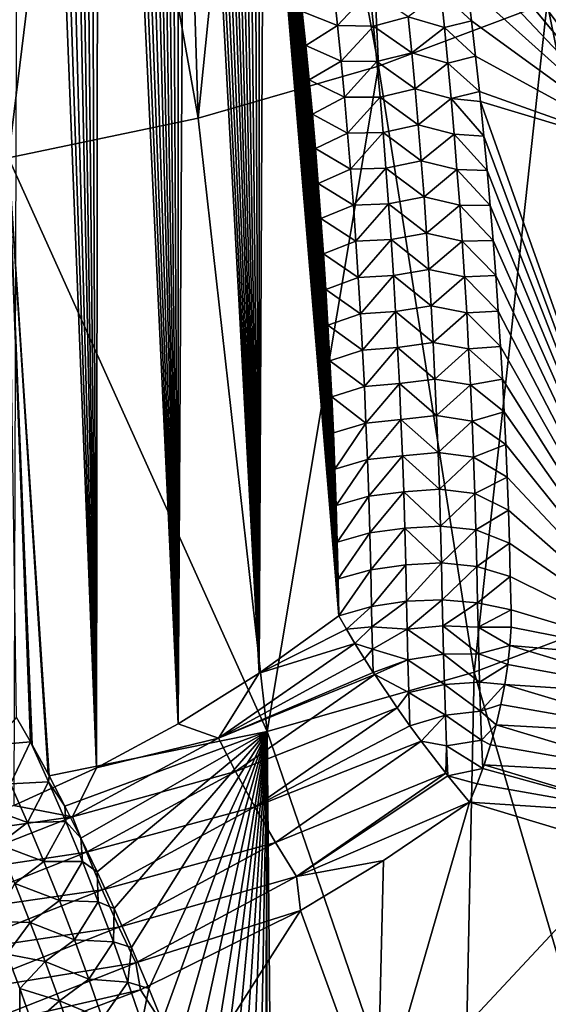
# Model space of a CAD drawing. Header units: metres. Extents: x -109 to 109, y -67 to 73.
# Tile 48 of 253: x -71.06 to -65.42, y -43.44 to -32.91. Entities that reach past the tile are written whole.
import ezdxf

# ---------------------------------------------------------------- set-up
doc = ezdxf.new("R2010")
doc.units = ezdxf.units.M
doc.layers.add('solid_508035_K244200000C76', color=7, linetype='CONTINUOUS')

msp = doc.modelspace()

# ---------------------------------------------------------------- linework, layer by layer
at = {"layer": 'solid_508035_K244200000C76'}
for points in [[(-71.12619, -41.310413, 54.595623), (-70.244568, -40.907192, 54.66872), (-71.063225, -20.180281, 38.697746)], [(-70.244568, -40.907192, 54.66872), (-70.92556, -20.497606, 38.992249), (-71.063225, -20.180281, 38.697746)], [(-70.244568, -40.907192, 54.66872), (-70.786728, -20.829592, 39.299816), (-70.92556, -20.497606, 38.992249)], [(-70.244568, -40.907192, 54.66872), (-70.646973, -21.178051, 39.621773), (-70.786728, -20.829592, 39.299816)], [(-70.244568, -40.907192, 54.66872), (-70.541695, -21.45138, 39.873524), (-70.646973, -21.178051, 39.621773)], [(-70.244568, -40.907192, 54.66872), (-70.435905, -21.733995, 40.133423), (-70.541695, -21.45138, 39.873524)], [(-70.244568, -40.907192, 54.66872), (-70.329712, -22.026585, 40.401951), (-70.435905, -21.733995, 40.133423)], [(-70.244568, -40.907192, 54.66872), (-70.223282, -22.330339, 40.679951), (-70.329712, -22.026585, 40.401951)], [(-70.244568, -40.907192, 54.66872), (-69.370583, -40.43639, 54.752419), (-70.223282, -22.330339, 40.679951)], [(-69.370583, -40.43639, 54.752419), (-70.116737, -22.646074, 40.967991), (-70.223282, -22.330339, 40.679951)], [(-69.370583, -40.43639, 54.752419), (-70.00988, -22.972513, 41.265217), (-70.116737, -22.646074, 40.967991)], [(-69.370583, -40.43639, 54.752419), (-69.902885, -23.310596, 41.572258), (-70.00988, -22.972513, 41.265217)], [(-69.370583, -40.43639, 54.752419), (-69.796021, -23.661741, 41.890072), (-69.902885, -23.310596, 41.572258)], [(-69.370583, -40.43639, 54.752419), (-69.710754, -23.952774, 42.152546), (-69.796021, -23.661741, 41.890072)], [(-69.370583, -40.43639, 54.752419), (-69.625458, -24.251623, 42.421558), (-69.710754, -23.952774, 42.152546)], [(-69.370583, -40.43639, 54.752419), (-69.540237, -24.558765, 42.697422), (-69.625458, -24.251623, 42.421558)], [(-69.370583, -40.43639, 54.752419), (-69.455276, -24.875139, 42.980751), (-69.540237, -24.558765, 42.697422)], [(-69.370583, -40.43639, 54.752419), (-69.37075, -25.201687, 43.272156), (-69.455276, -24.875139, 42.980751)], [(-69.370583, -40.43639, 54.752419), (-69.286736, -25.538935, 43.571983), (-69.37075, -25.201687, 43.272156)], [(-69.370583, -40.43639, 54.752419), (-68.50621, -39.895813, 54.846298), (-69.286736, -25.538935, 43.571983)], [(-68.50621, -39.895813, 54.846298), (-69.202896, -25.885464, 43.879353), (-69.286736, -25.538935, 43.571983)], [(-68.50621, -39.895813, 54.846298), (-69.119423, -26.241901, 44.194614), (-69.202896, -25.885464, 43.879353)], [(-68.50621, -39.895813, 54.846298), (-69.036613, -26.609264, 44.518368), (-69.119423, -26.241901, 44.194614)], [(-68.50621, -39.895813, 54.846298), (-68.954765, -26.988573, 44.851204), (-69.036613, -26.609264, 44.518368)], [(-67.232979, -33.411537, 3.800415), (-68.436852, -26.862507, 1.76028), (-67.540703, -26.542875, 2.216761)], [(-65.432236, -32.732212, 4.770591), (-67.232979, -33.411537, 3.800415), (-67.540703, -26.542875, 2.216761)], [(-69.159042, -33.966362, 3.008046), (-69.367523, -27.147837, 1.352788), (-68.436852, -26.862507, 1.76028)], [(-67.232979, -33.411537, 3.800415), (-69.159042, -33.966362, 3.008046), (-68.436852, -26.862507, 1.76028)], [(-68.50621, -39.895813, 54.846298), (-68.88736, -27.314484, 45.135975), (-68.954765, -26.988573, 44.851204)], [(-69.159042, -33.966362, 3.008046), (-70.328735, -27.39764, 0.99603), (-69.367523, -27.147837, 1.352788)], [(-68.50621, -39.895813, 54.846298), (-68.820129, -27.649269, 45.427757), (-68.88736, -27.314484, 45.135975)], [(-71.18438, -34.389179, 2.404198), (-71.316376, -27.610851, 0.691534), (-70.328735, -27.39764, 0.99603)], [(-69.159042, -33.966362, 3.008046), (-71.18438, -34.389179, 2.404198), (-70.328735, -27.39764, 0.99603)], [(-68.50621, -39.895813, 54.846298), (-68.753326, -27.992434, 45.726021), (-68.820129, -27.649269, 45.427757)], [(-68.50621, -39.895813, 54.846298), (-68.687347, -28.343473, 46.030144), (-68.753326, -27.992434, 45.726021)], [(-68.50621, -39.895813, 54.846298), (-68.622597, -28.701897, 46.339497), (-68.687347, -28.343473, 46.030144)], [(-64.283173, -34.347679, 49.882271), (-64.734833, -29.133976, 45.276669), (-66.948067, -28.479816, 46.191425)], [(-66.905319, -28.690325, 46.374172), (-64.283173, -34.347679, 49.882271), (-66.948067, -28.479816, 46.191425)], [(-68.50621, -39.895813, 54.846298), (-68.559448, -29.067209, 46.653454), (-68.622597, -28.701897, 46.339497)], [(-66.905319, -28.690325, 46.374172), (-66.840096, -29.021219, 46.660599), (-64.283173, -34.347679, 49.882271)], [(-66.840096, -29.021219, 46.660599), (-66.776451, -29.356377, 46.949688), (-64.283173, -34.347679, 49.882271)], [(-68.50621, -39.895813, 54.846298), (-68.506729, -29.385818, 46.926125), (-68.559448, -29.067209, 46.653454)], [(-68.50621, -39.895813, 54.846298), (-68.454704, -29.710878, 47.203491), (-68.506729, -29.385818, 46.926125)], [(-66.776451, -29.356377, 46.949688), (-66.714485, -29.69552, 47.241158), (-64.283173, -34.347679, 49.882271)], [(-68.50621, -39.895813, 54.846298), (-67.653954, -39.283264, 54.949749), (-68.454704, -29.710878, 47.203491)], [(-67.653954, -39.283264, 54.949749), (-68.403496, -30.041851, 47.485062), (-68.454704, -29.710878, 47.203491)], [(-66.714485, -29.69552, 47.241158), (-66.654266, -30.038513, 47.534863), (-64.283173, -34.347679, 49.882271)], [(-67.653954, -39.283264, 54.949749), (-68.353348, -30.377916, 47.770054), (-68.403496, -30.041851, 47.485062)], [(-66.654266, -30.038513, 47.534863), (-66.595711, -30.386093, 47.831398), (-64.283173, -34.347679, 49.882271)], [(-67.653954, -39.283264, 54.949749), (-68.304497, -30.718262, 48.057682), (-68.353348, -30.377916, 47.770054)], [(-66.595711, -30.386093, 47.831398), (-66.538879, -30.738104, 48.130573), (-64.283173, -34.347679, 49.882271)], [(-67.653954, -39.283264, 54.949749), (-68.257195, -31.062067, 48.34716), (-68.304497, -30.718262, 48.057682)], [(-66.538879, -30.738104, 48.130573), (-66.483849, -31.094158, 48.431995), (-64.283173, -34.347679, 49.882271)], [(-67.653954, -39.283264, 54.949749), (-68.21167, -31.408522, 48.637699), (-68.257195, -31.062067, 48.34716)], [(-66.483849, -31.094158, 48.431995), (-66.430702, -31.453865, 48.735291), (-64.283173, -34.347679, 49.882271)], [(-67.653954, -39.283264, 54.949749), (-68.167992, -31.757452, 48.929104), (-68.21167, -31.408522, 48.637699)], [(-66.430702, -31.453865, 48.735291), (-66.379509, -31.816828, 49.040077), (-64.283173, -34.347679, 49.882271)], [(-67.653954, -39.283264, 54.949749), (-68.125702, -32.110374, 49.22279), (-68.167992, -31.757452, 48.929104)], [(-66.379509, -31.816828, 49.040077), (-66.330338, -32.182743, 49.346077), (-64.283173, -34.347679, 49.882271)], [(-64.150223, -39.104858, 7.290443), (-65.432236, -32.732212, 4.770591), (-63.781166, -31.937574, 5.905454)], [(-67.653954, -39.283264, 54.949749), (-68.084877, -32.467026, 49.518497), (-68.125702, -32.110374, 49.22279)], [(-66.330338, -32.182743, 49.346077), (-66.28315, -32.552486, 49.654011), (-64.283173, -34.347679, 49.882271)], [(-67.653954, -39.283264, 54.949749), (-68.045616, -32.826984, 49.815823), (-68.084877, -32.467026, 49.518497)], [(-67.667969, -32.976086, 50.129318), (-67.707695, -32.594727, 49.814102), (-68.045616, -32.826984, 49.815823)], [(-67.325699, -32.606277, 49.924362), (-67.707695, -32.594727, 49.814102), (-67.667969, -32.976086, 50.129318)], [(-67.286995, -32.983585, 50.237114), (-67.325699, -32.606277, 49.924362), (-67.667969, -32.976086, 50.129318)], [(-66.913383, -32.88414, 50.162243), (-67.325699, -32.606277, 49.924362), (-67.286995, -32.983585, 50.237114)], [(-66.567596, -32.622154, 49.856163), (-66.237976, -32.926003, 49.963799), (-66.28315, -32.552486, 49.654011)], [(-66.28315, -32.552486, 49.654011), (-66.237976, -32.926003, 49.963799), (-64.283173, -34.347679, 49.882271)], [(-66.528763, -32.99926, 50.171036), (-66.567596, -32.622154, 49.856163), (-66.913383, -32.88414, 50.162243)], [(-66.528763, -32.99926, 50.171036), (-66.237976, -32.926003, 49.963799), (-66.567596, -32.622154, 49.856163)], [(-66.212021, -39.885887, 6.175017), (-67.232979, -33.411537, 3.800415), (-65.432236, -32.732212, 4.770591)], [(-64.150223, -39.104858, 7.290443), (-66.212021, -39.885887, 6.175017), (-65.432236, -32.732212, 4.770591)], [(-67.653954, -39.283264, 54.949749), (-68.008018, -33.189816, 50.114353), (-68.045616, -32.826984, 49.815823)], [(-67.667969, -32.976086, 50.129318), (-68.045616, -32.826984, 49.815823), (-68.008018, -33.189816, 50.114353)], [(-66.875778, -33.267319, 50.479866), (-66.913383, -32.88414, 50.162243), (-67.286995, -32.983585, 50.237114)], [(-66.528763, -32.99926, 50.171036), (-66.913383, -32.88414, 50.162243), (-66.875778, -33.267319, 50.479866)], [(-66.528763, -32.99926, 50.171036), (-66.19487, -33.302841, 50.274994), (-66.237976, -32.926003, 49.963799)], [(-66.237976, -32.926003, 49.963799), (-66.19487, -33.302841, 50.274994), (-64.283173, -34.347679, 49.882271)], [(-67.630341, -33.358269, 50.443832), (-67.667969, -32.976086, 50.129318), (-68.008018, -33.189816, 50.114353)], [(-67.286995, -32.983585, 50.237114), (-67.667969, -32.976086, 50.129318), (-67.630341, -33.358269, 50.443832)], [(-67.250328, -33.361706, 50.549133), (-67.286995, -32.983585, 50.237114), (-67.630341, -33.358269, 50.443832)], [(-66.875778, -33.267319, 50.479866), (-67.286995, -32.983585, 50.237114), (-67.250328, -33.361706, 50.549133)], [(-66.491974, -33.377216, 50.485081), (-66.528763, -32.99926, 50.171036), (-66.875778, -33.267319, 50.479866)], [(-66.491974, -33.377216, 50.485081), (-66.19487, -33.302841, 50.274994), (-66.528763, -32.99926, 50.171036)], [(-67.653954, -39.283264, 54.949749), (-67.972198, -33.555096, 50.413673), (-68.008018, -33.189816, 50.114353)], [(-67.630341, -33.358269, 50.443832), (-68.008018, -33.189816, 50.114353), (-67.972198, -33.555096, 50.413673)], [(-66.840256, -33.651352, 50.79668), (-66.875778, -33.267319, 50.479866), (-67.250328, -33.361706, 50.549133)], [(-66.491974, -33.377216, 50.485081), (-66.875778, -33.267319, 50.479866), (-66.840256, -33.651352, 50.79668)], [(-66.491974, -33.377216, 50.485081), (-66.153885, -33.682541, 50.587177), (-66.19487, -33.302841, 50.274994)], [(-66.19487, -33.302841, 50.274994), (-66.153885, -33.682541, 50.587177), (-64.283173, -34.347679, 49.882271)], [(-68.422173, -40.519531, 5.270081), (-69.159042, -33.966362, 3.008046), (-67.232979, -33.411537, 3.800415)], [(-66.212021, -39.885887, 6.175017), (-68.422173, -40.519531, 5.270081), (-67.232979, -33.411537, 3.800415)], [(-67.594788, -33.741261, 50.757629), (-67.630341, -33.358269, 50.443832), (-67.972198, -33.555096, 50.413673)], [(-67.250328, -33.361706, 50.549133), (-67.630341, -33.358269, 50.443832), (-67.594788, -33.741261, 50.757629)], [(-67.215683, -33.740639, 50.860401), (-67.250328, -33.361706, 50.549133), (-67.594788, -33.741261, 50.757629)], [(-66.840256, -33.651352, 50.79668), (-67.250328, -33.361706, 50.549133), (-67.215683, -33.740639, 50.860401)], [(-66.457222, -33.75602, 50.798294), (-66.491974, -33.377216, 50.485081), (-66.840256, -33.651352, 50.79668)], [(-66.457222, -33.75602, 50.798294), (-66.153885, -33.682541, 50.587177), (-66.491974, -33.377216, 50.485081)], [(-67.653954, -39.283264, 54.949749), (-67.938263, -33.922398, 50.713379), (-67.972198, -33.555096, 50.413673)], [(-67.594788, -33.741261, 50.757629), (-67.972198, -33.555096, 50.413673), (-67.938263, -33.922398, 50.713379)], [(-66.806801, -34.036232, 51.112667), (-66.840256, -33.651352, 50.79668), (-67.215683, -33.740639, 50.860401)], [(-66.457222, -33.75602, 50.798294), (-66.840256, -33.651352, 50.79668), (-66.806801, -34.036232, 51.112667)], [(-67.561302, -34.125057, 51.070698), (-67.594788, -33.741261, 50.757629), (-67.938263, -33.922398, 50.713379)], [(-67.215683, -33.740639, 50.860401), (-67.594788, -33.741261, 50.757629), (-67.561302, -34.125057, 51.070698)], [(-67.183037, -34.120377, 51.170914), (-67.215683, -33.740639, 50.860401), (-67.561302, -34.125057, 51.070698)], [(-66.806801, -34.036232, 51.112667), (-67.215683, -33.740639, 50.860401), (-67.183037, -34.120377, 51.170914)], [(-66.424477, -34.135662, 51.110661), (-66.457222, -33.75602, 50.798294), (-66.806801, -34.036232, 51.112667)], [(-66.457222, -33.75602, 50.798294), (-66.142715, -33.790043, 50.675312), (-66.153885, -33.682541, 50.587177)], [(-66.457222, -33.75602, 50.798294), (-66.106003, -34.157272, 50.975536), (-66.142715, -33.790043, 50.675312)], [(-66.424477, -34.135662, 51.110661), (-66.106003, -34.157272, 50.975536), (-66.457222, -33.75602, 50.798294)], [(-66.153885, -33.682541, 50.587177), (-66.142715, -33.790043, 50.675312), (-64.283173, -34.347679, 49.882271)], [(-64.025734, -39.758232, 54.215141), (-64.283173, -34.347679, 49.882271), (-66.142715, -33.790043, 50.675312)], [(-66.106003, -34.157272, 50.975536), (-64.025734, -39.758232, 54.215141), (-66.142715, -33.790043, 50.675312)], [(-68.422173, -40.519531, 5.270081), (-71.18438, -34.389179, 2.404198), (-69.159042, -33.966362, 3.008046)], [(-67.653954, -39.283264, 54.949749), (-67.906181, -34.291832, 51.013538), (-67.938263, -33.922398, 50.713379)], [(-67.561302, -34.125057, 51.070698), (-67.938263, -33.922398, 50.713379), (-67.906181, -34.291832, 51.013538)], [(-66.775383, -34.421955, 51.427822), (-66.806801, -34.036232, 51.112667), (-67.183037, -34.120377, 51.170914)], [(-66.424477, -34.135662, 51.110661), (-66.806801, -34.036232, 51.112667), (-66.775383, -34.421955, 51.427822)], [(-67.529854, -34.509651, 51.383026), (-67.561302, -34.125057, 51.070698), (-67.906181, -34.291832, 51.013538)], [(-67.183037, -34.120377, 51.170914), (-67.561302, -34.125057, 51.070698), (-67.529854, -34.509651, 51.383026)], [(-67.152382, -34.500912, 51.480656), (-67.183037, -34.120377, 51.170914), (-67.529854, -34.509651, 51.383026)], [(-66.775383, -34.421955, 51.427822), (-67.183037, -34.120377, 51.170914), (-67.152382, -34.500912, 51.480656)], [(-66.393723, -34.516144, 51.422173), (-66.424477, -34.135662, 51.110661), (-66.775383, -34.421955, 51.427822)], [(-66.424477, -34.135662, 51.110661), (-66.071312, -34.526329, 51.27594), (-66.106003, -34.157272, 50.975536)], [(-66.393723, -34.516144, 51.422173), (-66.071312, -34.526329, 51.27594), (-66.424477, -34.135662, 51.110661)], [(-66.106003, -34.157272, 50.975536), (-66.071312, -34.526329, 51.27594), (-64.025734, -39.758232, 54.215141)], [(-67.653954, -39.283264, 54.949749), (-67.875771, -34.664238, 51.314903), (-67.906181, -34.291832, 51.013538)], [(-67.529854, -34.509651, 51.383026), (-67.906181, -34.291832, 51.013538), (-67.875771, -34.664238, 51.314903)], [(-70.947731, -40.630695, 4.405698), (-71.095947, -40.370323, 4.275535), (-71.18438, -34.389179, 2.404198)], [(-70.929985, -40.662605, 4.421645), (-70.947731, -40.630695, 4.405698), (-71.18438, -34.389179, 2.404198)], [(-70.76075, -40.972599, 4.576899), (-70.929985, -40.662605, 4.421645), (-71.18438, -34.389179, 2.404198)], [(-70.749031, -40.994473, 4.587872), (-70.76075, -40.972599, 4.576899), (-71.18438, -34.389179, 2.404198)], [(-68.422173, -40.519531, 5.270081), (-70.749031, -40.994473, 4.587872), (-71.18438, -34.389179, 2.404198)], [(-67.152382, -34.500912, 51.480656), (-67.529854, -34.509651, 51.383026), (-67.500427, -34.895039, 51.694603)], [(-67.123688, -34.882236, 51.789616), (-67.152382, -34.500912, 51.480656), (-67.500427, -34.895039, 51.694603)], [(-66.745995, -34.80851, 51.742134), (-66.775383, -34.421955, 51.427822), (-67.152382, -34.500912, 51.480656)], [(-66.745995, -34.80851, 51.742134), (-67.152382, -34.500912, 51.480656), (-67.123688, -34.882236, 51.789616)], [(-66.393723, -34.516144, 51.422173), (-66.775383, -34.421955, 51.427822), (-66.745995, -34.80851, 51.742134)], [(-67.500427, -34.895039, 51.694603), (-67.529854, -34.509651, 51.383026), (-67.875771, -34.664238, 51.314903)], [(-66.364937, -34.897457, 51.732822), (-66.393723, -34.516144, 51.422173), (-66.745995, -34.80851, 51.742134)], [(-66.393723, -34.516144, 51.422173), (-66.038651, -34.898067, 51.577232), (-66.071312, -34.526329, 51.27594)], [(-66.364937, -34.897457, 51.732822), (-66.038651, -34.898067, 51.577232), (-66.393723, -34.516144, 51.422173)], [(-66.071312, -34.526329, 51.27594), (-66.038651, -34.898067, 51.577232), (-64.025734, -39.758232, 54.215141)], [(-67.653954, -39.283264, 54.949749), (-67.847076, -35.03933, 51.61721), (-67.875771, -34.664238, 51.314903)], [(-67.500427, -34.895039, 51.694603), (-67.875771, -34.664238, 51.314903), (-67.847076, -35.03933, 51.61721)], [(-66.718605, -35.195896, 52.055588), (-66.745995, -34.80851, 51.742134), (-67.123688, -34.882236, 51.789616)], [(-66.364937, -34.897457, 51.732822), (-66.745995, -34.80851, 51.742134), (-66.718605, -35.195896, 52.055588)], [(-67.473, -35.281212, 52.005409), (-67.500427, -34.895039, 51.694603), (-67.847076, -35.03933, 51.61721)], [(-67.123688, -34.882236, 51.789616), (-67.500427, -34.895039, 51.694603), (-67.473, -35.281212, 52.005409)], [(-67.096939, -35.264351, 52.097782), (-67.123688, -34.882236, 51.789616), (-67.473, -35.281212, 52.005409)], [(-66.718605, -35.195896, 52.055588), (-67.123688, -34.882236, 51.789616), (-67.096939, -35.264351, 52.097782)], [(-66.338112, -35.279598, 52.042599), (-66.364937, -34.897457, 51.732822), (-66.718605, -35.195896, 52.055588)], [(-66.364937, -34.897457, 51.732822), (-66.008026, -35.272388, 51.879307), (-66.038651, -34.898067, 51.577232)], [(-66.338112, -35.279598, 52.042599), (-66.008026, -35.272388, 51.879307), (-66.364937, -34.897457, 51.732822)], [(-66.038651, -34.898067, 51.577232), (-66.008026, -35.272388, 51.879307), (-64.025734, -39.758232, 54.215141)], [(-67.653954, -39.283264, 54.949749), (-67.820145, -35.416763, 51.920155), (-67.847076, -35.03933, 51.61721)], [(-67.473, -35.281212, 52.005409), (-67.847076, -35.03933, 51.61721), (-67.820145, -35.416763, 51.920155)], [(-66.693199, -35.584106, 52.368176), (-66.718605, -35.195896, 52.055588), (-67.096939, -35.264351, 52.097782)], [(-66.338112, -35.279598, 52.042599), (-66.718605, -35.195896, 52.055588), (-66.693199, -35.584106, 52.368176)], [(-67.447563, -35.668159, 52.315441), (-67.473, -35.281212, 52.005409), (-67.820145, -35.416763, 51.920155)], [(-67.096939, -35.264351, 52.097782), (-67.473, -35.281212, 52.005409), (-67.447563, -35.668159, 52.315441)], [(-67.072121, -35.647243, 52.405144), (-67.096939, -35.264351, 52.097782), (-67.447563, -35.668159, 52.315441)], [(-66.693199, -35.584106, 52.368176), (-67.096939, -35.264351, 52.097782), (-67.072121, -35.647243, 52.405144)], [(-66.313217, -35.66256, 52.35149), (-66.338112, -35.279598, 52.042599), (-66.693199, -35.584106, 52.368176)], [(-66.338112, -35.279598, 52.042599), (-65.979477, -35.648926, 52.181835), (-66.008026, -35.272388, 51.879307)], [(-66.313217, -35.66256, 52.35149), (-65.979477, -35.648926, 52.181835), (-66.338112, -35.279598, 52.042599)], [(-66.008026, -35.272388, 51.879307), (-65.979477, -35.648926, 52.181835), (-64.025734, -39.758232, 54.215141)], [(-67.653954, -39.283264, 54.949749), (-67.795036, -35.796211, 52.223423), (-67.820145, -35.416763, 51.920155)], [(-67.447563, -35.668159, 52.315441), (-67.820145, -35.416763, 51.920155), (-67.795036, -35.796211, 52.223423)], [(-67.072121, -35.647243, 52.405144), (-67.447563, -35.668159, 52.315441), (-67.424095, -36.055882, 52.62468)], [(-67.049225, -36.03091, 52.711693), (-67.072121, -35.647243, 52.405144), (-67.424095, -36.055882, 52.62468)], [(-66.669762, -35.973137, 52.679886), (-66.693199, -35.584106, 52.368176), (-67.072121, -35.647243, 52.405144)], [(-66.669762, -35.973137, 52.679886), (-67.072121, -35.647243, 52.405144), (-67.049225, -36.03091, 52.711693)], [(-66.313217, -35.66256, 52.35149), (-66.693199, -35.584106, 52.368176), (-66.669762, -35.973137, 52.679886)], [(-66.290237, -36.046337, 52.659489), (-66.313217, -35.66256, 52.35149), (-66.669762, -35.973137, 52.679886)], [(-66.313217, -35.66256, 52.35149), (-65.953026, -36.027313, 52.484497), (-65.979477, -35.648926, 52.181835)], [(-66.290237, -36.046337, 52.659489), (-65.953026, -36.027313, 52.484497), (-66.313217, -35.66256, 52.35149)], [(-65.979477, -35.648926, 52.181835), (-65.953026, -36.027313, 52.484497), (-64.025734, -39.758232, 54.215141)], [(-67.424095, -36.055882, 52.62468), (-67.447563, -35.668159, 52.315441), (-67.795036, -35.796211, 52.223423)], [(-67.653954, -39.283264, 54.949749), (-67.771812, -36.17733, 52.526714), (-67.795036, -35.796211, 52.223423)], [(-67.424095, -36.055882, 52.62468), (-67.795036, -35.796211, 52.223423), (-67.771812, -36.17733, 52.526714)], [(-66.648285, -36.362976, 52.990711), (-66.669762, -35.973137, 52.679886), (-67.049225, -36.03091, 52.711693)], [(-66.290237, -36.046337, 52.659489), (-66.669762, -35.973137, 52.679886), (-66.648285, -36.362976, 52.990711)], [(-67.402588, -36.444366, 52.933121), (-67.424095, -36.055882, 52.62468), (-67.771812, -36.17733, 52.526714)], [(-67.049225, -36.03091, 52.711693), (-67.424095, -36.055882, 52.62468), (-67.402588, -36.444366, 52.933121)], [(-67.028229, -36.415344, 53.017422), (-67.049225, -36.03091, 52.711693), (-67.402588, -36.444366, 52.933121)], [(-66.648285, -36.362976, 52.990711), (-67.049225, -36.03091, 52.711693), (-67.028229, -36.415344, 53.017422)], [(-66.26918, -36.430927, 52.966587), (-66.290237, -36.046337, 52.659489), (-66.648285, -36.362976, 52.990711)], [(-66.290237, -36.046337, 52.659489), (-65.928696, -36.407177, 52.786976), (-65.953026, -36.027313, 52.484497)], [(-66.26918, -36.430927, 52.966587), (-65.928696, -36.407177, 52.786976), (-66.290237, -36.046337, 52.659489)], [(-65.953026, -36.027313, 52.484497), (-65.928696, -36.407177, 52.786976), (-64.025734, -39.758232, 54.215141)], [(-67.653954, -39.283264, 54.949749), (-67.750526, -36.559792, 52.82972), (-67.771812, -36.17733, 52.526714)], [(-67.402588, -36.444366, 52.933121), (-67.771812, -36.17733, 52.526714), (-67.750526, -36.559792, 52.82972)], [(-66.628761, -36.753628, 53.300644), (-66.648285, -36.362976, 52.990711), (-67.028229, -36.415344, 53.017422)], [(-66.26918, -36.430927, 52.966587), (-66.648285, -36.362976, 52.990711), (-66.628761, -36.753628, 53.300644)], [(-67.383034, -36.833614, 53.240753), (-67.402588, -36.444366, 52.933121), (-67.750526, -36.559792, 52.82972)], [(-67.028229, -36.415344, 53.017422), (-67.402588, -36.444366, 52.933121), (-67.383034, -36.833614, 53.240753)], [(-67.009132, -36.800541, 53.322323), (-67.028229, -36.415344, 53.017422), (-67.383034, -36.833614, 53.240753)], [(-66.628761, -36.753628, 53.300644), (-67.028229, -36.415344, 53.017422), (-67.009132, -36.800541, 53.322323)], [(-66.250023, -36.816322, 53.272781), (-66.26918, -36.430927, 52.966587), (-66.628761, -36.753628, 53.300644)], [(-66.26918, -36.430927, 52.966587), (-65.908379, -36.754482, 53.062325), (-65.928696, -36.407177, 52.786976)], [(-66.250023, -36.816322, 53.272781), (-65.908379, -36.754482, 53.062325), (-66.26918, -36.430927, 52.966587)], [(-65.928696, -36.407177, 52.786976), (-65.908379, -36.754482, 53.062325), (-64.025734, -39.758232, 54.215141)], [(-67.653954, -39.283264, 54.949749), (-67.731171, -36.943596, 53.132435), (-67.750526, -36.559792, 52.82972)], [(-67.383034, -36.833614, 53.240753), (-67.750526, -36.559792, 52.82972), (-67.731171, -36.943596, 53.132435)], [(-67.009132, -36.800541, 53.322323), (-67.383034, -36.833614, 53.240753), (-67.365417, -37.22361, 53.547569)], [(-66.99192, -37.186497, 53.626381), (-67.009132, -36.800541, 53.322323), (-67.365417, -37.22361, 53.547569)], [(-66.611176, -37.145077, 53.609676), (-66.628761, -36.753628, 53.300644), (-67.009132, -36.800541, 53.322323)], [(-66.611176, -37.145077, 53.609676), (-67.009132, -36.800541, 53.322323), (-66.99192, -37.186497, 53.626381)], [(-66.250023, -36.816322, 53.272781), (-66.628761, -36.753628, 53.300644), (-66.611176, -37.145077, 53.609676)], [(-66.23275, -37.202518, 53.57806), (-66.250023, -36.816322, 53.272781), (-66.611176, -37.145077, 53.609676)], [(-66.250023, -36.816322, 53.272781), (-65.889847, -37.102779, 53.337326), (-65.908379, -36.754482, 53.062325)], [(-66.23275, -37.202518, 53.57806), (-65.889847, -37.102779, 53.337326), (-66.250023, -36.816322, 53.272781)], [(-65.908379, -36.754482, 53.062325), (-65.889847, -37.102779, 53.337326), (-64.025734, -39.758232, 54.215141)], [(-67.365417, -37.22361, 53.547569), (-67.383034, -36.833614, 53.240753), (-67.731171, -36.943596, 53.132435)], [(-67.653954, -39.283264, 54.949749), (-67.713676, -37.329147, 53.435204), (-67.731171, -36.943596, 53.132435)], [(-67.365417, -37.22361, 53.547569), (-67.731171, -36.943596, 53.132435), (-67.713676, -37.329147, 53.435204)], [(-66.23275, -37.202518, 53.57806), (-65.8731, -37.452358, 53.612209), (-65.889847, -37.102779, 53.337326)], [(-65.889847, -37.102779, 53.337326), (-65.8731, -37.452358, 53.612209), (-64.025734, -39.758232, 54.215141)], [(-67.365417, -37.22361, 53.547569), (-67.713676, -37.329147, 53.435204), (-67.698036, -37.716454, 53.738026)], [(-67.349739, -37.614353, 53.853561), (-67.365417, -37.22361, 53.547569), (-67.698036, -37.716454, 53.738026)], [(-66.99192, -37.186497, 53.626381), (-67.365417, -37.22361, 53.547569), (-67.349739, -37.614353, 53.853561)], [(-66.976593, -37.573204, 53.929592), (-66.99192, -37.186497, 53.626381), (-67.349739, -37.614353, 53.853561)], [(-66.59552, -37.537327, 53.917801), (-66.611176, -37.145077, 53.609676), (-66.99192, -37.186497, 53.626381)], [(-66.59552, -37.537327, 53.917801), (-66.99192, -37.186497, 53.626381), (-66.976593, -37.573204, 53.929592)], [(-66.23275, -37.202518, 53.57806), (-66.611176, -37.145077, 53.609676), (-66.59552, -37.537327, 53.917801)], [(-66.217369, -37.589512, 53.882416), (-66.23275, -37.202518, 53.57806), (-66.59552, -37.537327, 53.917801)], [(-66.217369, -37.589512, 53.882416), (-65.8731, -37.452358, 53.612209), (-66.23275, -37.202518, 53.57806)], [(-67.653954, -39.283264, 54.949749), (-67.698036, -37.716454, 53.738026), (-67.713676, -37.329147, 53.435204)], [(-66.217369, -37.589512, 53.882416), (-65.858154, -37.803223, 53.886967), (-65.8731, -37.452358, 53.612209)], [(-65.8731, -37.452358, 53.612209), (-65.858154, -37.803223, 53.886967), (-64.025734, -39.758232, 54.215141)], [(-66.581787, -37.930363, 54.225006), (-66.59552, -37.537327, 53.917801), (-66.976593, -37.573204, 53.929592)], [(-66.217369, -37.589512, 53.882416), (-66.59552, -37.537327, 53.917801), (-66.581787, -37.930363, 54.225006)], [(-67.349739, -37.614353, 53.853561), (-67.698036, -37.716454, 53.738026), (-67.684242, -38.105515, 54.040894)], [(-67.335991, -38.005833, 54.158714), (-67.349739, -37.614353, 53.853561), (-67.684242, -38.105515, 54.040894)], [(-66.976593, -37.573204, 53.929592), (-67.349739, -37.614353, 53.853561), (-67.335991, -38.005833, 54.158714)], [(-66.963135, -37.960655, 54.231953), (-66.976593, -37.573204, 53.929592), (-67.335991, -38.005833, 54.158714)], [(-66.581787, -37.930363, 54.225006), (-66.976593, -37.573204, 53.929592), (-66.963135, -37.960655, 54.231953)], [(-66.203857, -37.977303, 54.185844), (-66.217369, -37.589512, 53.882416), (-66.581787, -37.930363, 54.225006)], [(-66.203857, -37.977303, 54.185844), (-65.858154, -37.803223, 53.886967), (-66.217369, -37.589512, 53.882416)], [(-67.653954, -39.283264, 54.949749), (-67.684242, -38.105515, 54.040894), (-67.698036, -37.716454, 53.738026)], [(-66.203857, -37.977303, 54.185844), (-65.845016, -38.155369, 54.161587), (-65.858154, -37.803223, 53.886967)], [(-65.858154, -37.803223, 53.886967), (-65.845016, -38.155369, 54.161587), (-64.025734, -39.758232, 54.215141)], [(-66.963135, -37.960655, 54.231953), (-67.335991, -38.005833, 54.158714), (-67.32415, -38.398048, 54.46302)], [(-66.951538, -38.348846, 54.533447), (-66.963135, -37.960655, 54.231953), (-67.32415, -38.398048, 54.46302)], [(-66.569962, -38.324188, 54.531284), (-66.581787, -37.930363, 54.225006), (-66.963135, -37.960655, 54.231953)], [(-66.569962, -38.324188, 54.531284), (-66.963135, -37.960655, 54.231953), (-66.951538, -38.348846, 54.533447)], [(-66.203857, -37.977303, 54.185844), (-66.581787, -37.930363, 54.225006), (-66.569962, -38.324188, 54.531284)], [(-66.192207, -38.365875, 54.488338), (-66.203857, -37.977303, 54.185844), (-66.569962, -38.324188, 54.531284)], [(-66.192207, -38.365875, 54.488338), (-65.845016, -38.155369, 54.161587), (-66.203857, -37.977303, 54.185844)], [(-67.335991, -38.005833, 54.158714), (-67.684242, -38.105515, 54.040894), (-67.672302, -38.496334, 54.343807)], [(-67.32415, -38.398048, 54.46302), (-67.335991, -38.005833, 54.158714), (-67.672302, -38.496334, 54.343807)], [(-67.653954, -39.283264, 54.949749), (-67.672302, -38.496334, 54.343807), (-67.684242, -38.105515, 54.040894)], [(-66.192207, -38.365875, 54.488338), (-65.833687, -38.508793, 54.436062), (-65.845016, -38.155369, 54.161587)], [(-65.845016, -38.155369, 54.161587), (-65.833687, -38.508793, 54.436062), (-64.025734, -39.758232, 54.215141)], [(-67.32415, -38.398048, 54.46302), (-67.672302, -38.496334, 54.343807), (-67.662209, -38.888916, 54.646759)], [(-67.314217, -38.790989, 54.766476), (-67.32415, -38.398048, 54.46302), (-67.662209, -38.888916, 54.646759)], [(-66.951538, -38.348846, 54.533447), (-67.32415, -38.398048, 54.46302), (-67.314217, -38.790989, 54.766476)], [(-66.941795, -38.73777, 54.834068), (-66.951538, -38.348846, 54.533447), (-67.314217, -38.790989, 54.766476)], [(-66.560036, -38.718792, 54.836632), (-66.569962, -38.324188, 54.531284), (-66.951538, -38.348846, 54.533447)], [(-66.560036, -38.718792, 54.836632), (-66.951538, -38.348846, 54.533447), (-66.941795, -38.73777, 54.834068)], [(-66.192207, -38.365875, 54.488338), (-66.569962, -38.324188, 54.531284), (-66.560036, -38.718792, 54.836632)], [(-66.182419, -38.75523, 54.789886), (-66.192207, -38.365875, 54.488338), (-66.560036, -38.718792, 54.836632)], [(-66.182419, -38.75523, 54.789886), (-65.833687, -38.508793, 54.436062), (-66.192207, -38.365875, 54.488338)], [(-67.653954, -39.283264, 54.949749), (-67.662209, -38.888916, 54.646759), (-67.672302, -38.496334, 54.343807)], [(-66.182419, -38.75523, 54.789886), (-65.824188, -38.863499, 54.710384), (-65.833687, -38.508793, 54.436062)], [(-65.833687, -38.508793, 54.436062), (-65.824188, -38.863499, 54.710384), (-64.025734, -39.758232, 54.215141)], [(-67.314217, -38.790989, 54.766476), (-67.662209, -38.888916, 54.646759), (-67.653954, -39.283264, 54.949749)], [(-67.30619, -39.18465, 55.069069), (-67.314217, -38.790989, 54.766476), (-67.653954, -39.283264, 54.949749)], [(-66.941795, -38.73777, 54.834068), (-67.314217, -38.790989, 54.766476), (-67.30619, -39.18465, 55.069069)], [(-66.941795, -38.73777, 54.834068), (-67.30619, -39.18465, 55.069069), (-66.933899, -39.127426, 55.133812)], [(-66.560036, -38.718792, 54.836632), (-66.941795, -38.73777, 54.834068), (-66.933899, -39.127426, 55.133812)], [(-66.560036, -38.718792, 54.836632), (-66.933899, -39.127426, 55.133812), (-66.552017, -39.11417, 55.141037)], [(-66.182419, -38.75523, 54.789886), (-66.560036, -38.718792, 54.836632), (-66.552017, -39.11417, 55.141037)], [(-66.182419, -38.75523, 54.789886), (-66.552017, -39.11417, 55.141037), (-66.174477, -39.145367, 55.090481)], [(-66.182419, -38.75523, 54.789886), (-66.174477, -39.145367, 55.090481), (-65.824188, -38.863499, 54.710384)], [(-66.174477, -39.145367, 55.090481), (-65.816513, -39.219486, 54.984547), (-65.824188, -38.863499, 54.710384)], [(-65.824188, -38.863499, 54.710384), (-65.816513, -39.219486, 54.984547), (-64.025734, -39.758232, 54.215141)], [(-67.301361, -39.402836, 55.214043), (-66.933899, -39.127426, 55.133812), (-67.30619, -39.18465, 55.069069)], [(-66.927109, -39.427052, 55.323994), (-66.933899, -39.127426, 55.133812), (-67.301361, -39.402836, 55.214043)], [(-66.927109, -39.427052, 55.323994), (-66.552017, -39.11417, 55.141037), (-66.933899, -39.127426, 55.133812)], [(-66.545769, -39.391907, 55.319756), (-66.552017, -39.11417, 55.141037), (-66.927109, -39.427052, 55.323994)], [(-66.545769, -39.391907, 55.319756), (-66.174477, -39.145367, 55.090481), (-66.552017, -39.11417, 55.141037)], [(-64.435509, -45.928402, 9.346735), (-66.212021, -39.885887, 6.175017), (-64.150223, -39.104858, 7.290443)], [(-67.573936, -39.425995, 55.09647), (-67.30619, -39.18465, 55.069069), (-67.653954, -39.283264, 54.949749)], [(-67.301361, -39.402836, 55.214043), (-67.30619, -39.18465, 55.069069), (-67.573936, -39.425995, 55.09647)], [(-66.16861, -39.406525, 55.259239), (-66.174477, -39.145367, 55.090481), (-66.545769, -39.391907, 55.319756)], [(-66.16861, -39.406525, 55.259239), (-65.816513, -39.219486, 54.984547), (-66.174477, -39.145367, 55.090481)], [(-66.16861, -39.406525, 55.259239), (-65.816353, -39.403915, 55.110775), (-65.816513, -39.219486, 54.984547)], [(-65.816353, -39.403915, 55.110775), (-64.025734, -39.758232, 54.215141), (-65.816513, -39.219486, 54.984547)], [(-67.573936, -39.425995, 55.09647), (-67.653954, -39.283264, 54.949749), (-68.50621, -39.895813, 54.846298)], [(-67.482986, -39.579651, 55.22464), (-67.573936, -39.425995, 55.09647), (-68.50621, -39.895813, 54.846298)], [(-67.301361, -39.402836, 55.214043), (-67.573936, -39.425995, 55.09647), (-67.482986, -39.579651, 55.22464)], [(-67.295349, -39.638718, 55.32793), (-67.301361, -39.402836, 55.214043), (-67.482986, -39.579651, 55.22464)], [(-66.927109, -39.427052, 55.323994), (-67.301361, -39.402836, 55.214043), (-67.295349, -39.638718, 55.32793)], [(-66.918266, -39.755642, 55.457943), (-66.927109, -39.427052, 55.323994), (-67.295349, -39.638718, 55.32793)], [(-66.53772, -39.695332, 55.450092), (-66.545769, -39.391907, 55.319756), (-66.927109, -39.427052, 55.323994)], [(-66.53772, -39.695332, 55.450092), (-66.927109, -39.427052, 55.323994), (-66.918266, -39.755642, 55.457943)], [(-66.161095, -39.691483, 55.383575), (-66.545769, -39.391907, 55.319756), (-66.53772, -39.695332, 55.450092)], [(-66.161095, -39.691483, 55.383575), (-66.16861, -39.406525, 55.259239), (-66.545769, -39.391907, 55.319756)], [(-66.16861, -39.406525, 55.259239), (-65.827927, -39.599686, 55.218048), (-65.816353, -39.403915, 55.110775)], [(-66.161095, -39.691483, 55.383575), (-65.827927, -39.599686, 55.218048), (-66.16861, -39.406525, 55.259239)], [(-65.816353, -39.403915, 55.110775), (-65.827927, -39.599686, 55.218048), (-64.025734, -39.758232, 54.215141)], [(-68.940117, -40.589699, 55.041656), (-67.482986, -39.579651, 55.22464), (-68.50621, -39.895813, 54.846298)], [(-67.382179, -39.742516, 55.332752), (-67.482986, -39.579651, 55.22464), (-68.940117, -40.589699, 55.041656)], [(-67.295349, -39.638718, 55.32793), (-67.482986, -39.579651, 55.22464), (-67.382179, -39.742516, 55.332752)], [(-67.295349, -39.638718, 55.32793), (-67.382179, -39.742516, 55.332752), (-67.288582, -39.888332, 55.4086)], [(-66.918266, -39.755642, 55.457943), (-67.295349, -39.638718, 55.32793), (-67.288582, -39.888332, 55.4086)], [(-66.161095, -39.691483, 55.383575), (-65.850044, -39.80471, 55.304638), (-65.827927, -39.599686, 55.218048)], [(-65.827927, -39.599686, 55.218048), (-65.850044, -39.80471, 55.304638), (-64.040314, -40.13776, 54.450066)], [(-65.827927, -39.599686, 55.218048), (-64.040314, -40.13776, 54.450066), (-64.025734, -39.758232, 54.215141)], [(-67.288582, -39.888332, 55.4086), (-67.382179, -39.742516, 55.332752), (-68.940117, -40.589699, 55.041656)], [(-66.918266, -39.755642, 55.457943), (-67.288582, -39.888332, 55.4086), (-67.272705, -39.912617, 55.419456)], [(-66.907646, -40.102749, 55.531403), (-66.918266, -39.755642, 55.457943), (-67.272705, -39.912617, 55.419456)], [(-66.528107, -40.01609, 55.528454), (-66.53772, -39.695332, 55.450092), (-66.918266, -39.755642, 55.457943)], [(-66.528107, -40.01609, 55.528454), (-66.918266, -39.755642, 55.457943), (-66.907646, -40.102749, 55.531403)], [(-66.152122, -39.992748, 55.460228), (-66.161095, -39.691483, 55.383575), (-66.53772, -39.695332, 55.450092)], [(-66.152122, -39.992748, 55.460228), (-66.53772, -39.695332, 55.450092), (-66.528107, -40.01609, 55.528454)], [(-66.152122, -39.992748, 55.460228), (-65.850044, -39.80471, 55.304638), (-66.161095, -39.691483, 55.383575)], [(-66.152122, -39.992748, 55.460228), (-65.882439, -40.016396, 55.369408), (-65.850044, -39.80471, 55.304638)], [(-65.850044, -39.80471, 55.304638), (-65.882439, -40.016396, 55.369408), (-64.040314, -40.13776, 54.450066)], [(-68.940117, -40.589699, 55.041656), (-68.50621, -39.895813, 54.846298), (-69.370583, -40.43639, 54.752419)], [(-67.272705, -39.912617, 55.419456), (-67.288582, -39.888332, 55.4086), (-68.940117, -40.589699, 55.041656)], [(-68.757416, -40.947681, 55.219158), (-67.272705, -39.912617, 55.419456), (-68.940117, -40.589699, 55.041656)], [(-67.033371, -40.265781, 55.524475), (-67.272705, -39.912617, 55.419456), (-68.757416, -40.947681, 55.219158)], [(-66.348763, -46.561985, 8.441885), (-68.422173, -40.519531, 5.270081), (-66.212021, -39.885887, 6.175017)], [(-66.907646, -40.102749, 55.531403), (-67.272705, -39.912617, 55.419456), (-67.033371, -40.265781, 55.524475)], [(-64.435509, -45.928402, 9.346735), (-66.348763, -46.561985, 8.441885), (-66.212021, -39.885887, 6.175017)], [(-66.517189, -40.345348, 55.552689), (-66.528107, -40.01609, 55.528454), (-66.907646, -40.102749, 55.531403)], [(-66.14193, -40.302406, 55.487183), (-66.152122, -39.992748, 55.460228), (-66.528107, -40.01609, 55.528454)], [(-66.14193, -40.302406, 55.487183), (-66.528107, -40.01609, 55.528454), (-66.517189, -40.345348, 55.552689)], [(-66.14193, -40.302406, 55.487183), (-65.882439, -40.016396, 55.369408), (-66.152122, -39.992748, 55.460228)], [(-66.14193, -40.302406, 55.487183), (-65.924706, -40.231998, 55.411514), (-65.882439, -40.016396, 55.369408)], [(-65.882439, -40.016396, 55.369408), (-65.924706, -40.231998, 55.411514), (-64.103973, -40.551647, 54.60527)], [(-65.882439, -40.016396, 55.369408), (-64.103973, -40.551647, 54.60527), (-64.040314, -40.13776, 54.450066)], [(-66.907646, -40.102749, 55.531403), (-67.033371, -40.265781, 55.524475), (-66.8964, -40.458481, 55.54187)], [(-66.517189, -40.345348, 55.552689), (-66.907646, -40.102749, 55.531403), (-66.8964, -40.458481, 55.54187)], [(-68.551056, -41.325878, 55.305294), (-67.033371, -40.265781, 55.524475), (-68.757416, -40.947681, 55.219158)], [(-66.8964, -40.458481, 55.54187), (-67.033371, -40.265781, 55.524475), (-68.551056, -41.325878, 55.305294)], [(-66.14193, -40.302406, 55.487183), (-65.976295, -40.448826, 55.430439), (-65.924706, -40.231998, 55.411514)], [(-65.924706, -40.231998, 55.411514), (-65.976295, -40.448826, 55.430439), (-64.103973, -40.551647, 54.60527)], [(-71.352203, -40.667503, 4.341329), (-71.095947, -40.370323, 4.275535), (-70.947731, -40.630695, 4.405698)], [(-66.517189, -40.345348, 55.552689), (-66.8964, -40.458481, 55.54187), (-66.776543, -40.622108, 55.534626)], [(-66.505264, -40.674046, 55.522125), (-66.517189, -40.345348, 55.552689), (-66.776543, -40.622108, 55.534626)], [(-66.130791, -40.612316, 55.463726), (-66.14193, -40.302406, 55.487183), (-66.517189, -40.345348, 55.552689)], [(-66.130791, -40.612316, 55.463726), (-66.517189, -40.345348, 55.552689), (-66.505264, -40.674046, 55.522125)], [(-66.130791, -40.612316, 55.463726), (-65.976295, -40.448826, 55.430439), (-66.14193, -40.302406, 55.487183)], [(-68.940117, -40.589699, 55.041656), (-69.370583, -40.43639, 54.752419), (-70.244568, -40.907192, 54.66872)], [(-66.776543, -40.622108, 55.534626), (-66.8964, -40.458481, 55.54187), (-68.551056, -41.325878, 55.305294)], [(-66.130791, -40.612316, 55.463726), (-66.036568, -40.664158, 55.425957), (-65.976295, -40.448826, 55.430439)], [(-65.976295, -40.448826, 55.430439), (-66.036568, -40.664158, 55.425957), (-64.213539, -40.979256, 54.673019)], [(-65.976295, -40.448826, 55.430439), (-64.213539, -40.979256, 54.673019), (-64.103973, -40.551647, 54.60527)], [(-70.580383, -41.316463, 4.749513), (-70.749031, -40.994473, 4.587872), (-68.422173, -40.519531, 5.270081)], [(-70.408913, -41.658749, 4.921437), (-70.580383, -41.316463, 4.749513), (-68.422173, -40.519531, 5.270081)], [(-70.499374, -41.430061, 54.882778), (-68.940117, -40.589699, 55.041656), (-70.244568, -40.907192, 54.66872)], [(-68.757416, -40.947681, 55.219158), (-68.940117, -40.589699, 55.041656), (-70.499374, -41.430061, 54.882778)], [(-70.234451, -42.020088, 5.103529), (-70.408913, -41.658749, 4.921437), (-68.422173, -40.519531, 5.270081)], [(-70.053207, -42.412167, 5.301469), (-70.234451, -42.020088, 5.103529), (-68.422173, -40.519531, 5.270081)], [(-69.869453, -42.828079, 5.511847), (-70.053207, -42.412167, 5.301469), (-68.422173, -40.519531, 5.270081)], [(-69.683121, -43.267277, 5.734847), (-69.869453, -42.828079, 5.511847), (-68.422173, -40.519531, 5.270081)], [(-69.541992, -43.614368, 5.911373), (-69.683121, -43.267277, 5.734847), (-68.422173, -40.519531, 5.270081)], [(-69.399727, -43.976692, 6.096068), (-69.541992, -43.614368, 5.911373), (-68.422173, -40.519531, 5.270081)], [(-69.256271, -44.353607, 6.288903), (-69.399727, -43.976692, 6.096068), (-68.422173, -40.519531, 5.270081)], [(-69.111916, -44.747074, 6.490705), (-69.256271, -44.353607, 6.288903), (-68.422173, -40.519531, 5.270081)], [(-68.995956, -45.074993, 6.659154), (-69.111916, -44.747074, 6.490705), (-68.422173, -40.519531, 5.270081)], [(-68.879333, -45.413918, 6.833807), (-68.995956, -45.074993, 6.659154), (-68.422173, -40.519531, 5.270081)], [(-68.76223, -45.763756, 7.014688), (-68.879333, -45.413918, 6.833807), (-68.422173, -40.519531, 5.270081)], [(-68.645004, -46.124931, 7.201948), (-68.76223, -45.763756, 7.014688), (-68.422173, -40.519531, 5.270081)], [(-68.528046, -46.497864, 7.395741), (-68.645004, -46.124931, 7.201948), (-68.422173, -40.519531, 5.270081)], [(-68.444489, -46.772141, 7.53859), (-68.528046, -46.497864, 7.395741), (-68.422173, -40.519531, 5.270081)], [(-68.426331, -46.832489, 7.570077), (-68.444489, -46.772141, 7.53859), (-68.422173, -40.519531, 5.270081)], [(-68.360847, -47.05246, 7.685013), (-68.426331, -46.832489, 7.570077), (-68.422173, -40.519531, 5.270081)], [(-66.348763, -46.561985, 8.441885), (-68.360847, -47.05246, 7.685013), (-68.422173, -40.519531, 5.270081)], [(-71.161743, -41.079208, 4.540502), (-71.352203, -40.667503, 4.341329), (-70.947731, -40.630695, 4.405698)], [(-71.161743, -41.079208, 4.540502), (-70.947731, -40.630695, 4.405698), (-70.754074, -41.056137, 4.607855)], [(-70.76075, -40.972599, 4.576899), (-70.947731, -40.630695, 4.405698), (-70.929985, -40.662605, 4.421645)], [(-70.749031, -40.994473, 4.587872), (-70.947731, -40.630695, 4.405698), (-70.76075, -40.972599, 4.576899)], [(-70.754074, -41.056137, 4.607855), (-70.947731, -40.630695, 4.405698), (-70.749031, -40.994473, 4.587872)], [(-68.330971, -41.70602, 55.295918), (-66.776543, -40.622108, 55.534626), (-68.551056, -41.325878, 55.305294)], [(-66.514656, -40.964443, 55.449413), (-66.776543, -40.622108, 55.534626), (-68.330971, -41.70602, 55.295918)], [(-66.505264, -40.674046, 55.522125), (-66.776543, -40.622108, 55.534626), (-66.514656, -40.964443, 55.449413)], [(-66.505264, -40.674046, 55.522125), (-66.514656, -40.964443, 55.449413), (-66.492317, -40.992653, 55.437744)], [(-66.130791, -40.612316, 55.463726), (-66.505264, -40.674046, 55.522125), (-66.118523, -40.914642, 55.39024)], [(-66.505264, -40.674046, 55.522125), (-66.492317, -40.992653, 55.437744), (-66.118523, -40.914642, 55.39024)], [(-66.130791, -40.612316, 55.463726), (-66.118523, -40.914642, 55.39024), (-66.036568, -40.664158, 55.425957)], [(-66.036568, -40.664158, 55.425957), (-66.118523, -40.914642, 55.39024), (-66.10479, -40.875351, 55.398113)], [(-66.036568, -40.664158, 55.425957), (-66.10479, -40.875351, 55.398113), (-64.213539, -40.979256, 54.673019)], [(-70.499374, -41.430061, 54.882778), (-70.244568, -40.907192, 54.66872), (-71.12619, -41.310413, 54.595623)], [(-66.118523, -40.914642, 55.39024), (-66.492317, -40.992653, 55.437744), (-66.180099, -41.079765, 55.34726)], [(-66.118523, -40.914642, 55.39024), (-66.180099, -41.079765, 55.34726), (-64.363541, -41.399269, 54.649933)], [(-66.10479, -40.875351, 55.398113), (-66.118523, -40.914642, 55.39024), (-64.363541, -41.399269, 54.649933)], [(-66.10479, -40.875351, 55.398113), (-64.363541, -41.399269, 54.649933), (-64.213539, -40.979256, 54.673019)], [(-70.754074, -41.056137, 4.607855), (-70.749031, -40.994473, 4.587872), (-70.580383, -41.316463, 4.749513)], [(-70.349968, -41.810009, 55.04512), (-68.757416, -40.947681, 55.219158), (-70.499374, -41.430061, 54.882778)], [(-68.551056, -41.325878, 55.305294), (-68.757416, -40.947681, 55.219158), (-70.349968, -41.810009, 55.04512)], [(-68.107796, -42.069782, 55.191471), (-66.514656, -40.964443, 55.449413), (-68.330971, -41.70602, 55.295918)], [(-66.492317, -40.992653, 55.437744), (-66.514656, -40.964443, 55.449413), (-68.107796, -42.069782, 55.191471)], [(-66.492317, -40.992653, 55.437744), (-68.107796, -42.069782, 55.191471), (-66.26152, -41.274754, 55.274059)], [(-66.180099, -41.079765, 55.34726), (-66.492317, -40.992653, 55.437744), (-66.26152, -41.274754, 55.274059)], [(-71.467644, -41.315014, 4.656651), (-71.161743, -41.079208, 4.540502), (-70.979874, -41.493134, 4.741614)], [(-70.979874, -41.493134, 4.741614), (-71.161743, -41.079208, 4.540502), (-70.754074, -41.056137, 4.607855)], [(-70.979874, -41.493134, 4.741614), (-70.754074, -41.056137, 4.607855), (-70.569733, -41.482426, 4.81145)], [(-70.569733, -41.482426, 4.81145), (-70.754074, -41.056137, 4.607855), (-70.580383, -41.316463, 4.749513)], [(-66.180099, -41.079765, 55.34726), (-66.26152, -41.274754, 55.274059), (-64.363541, -41.399269, 54.649933)], [(-70.499374, -41.430061, 54.882778), (-71.12619, -41.310413, 54.595623), (-72.013756, -41.647999, 54.533409)], [(-71.288025, -41.727753, 4.861326), (-71.467644, -41.315014, 4.656651), (-70.979874, -41.493134, 4.741614)], [(-70.569733, -41.482426, 4.81145), (-70.580383, -41.316463, 4.749513), (-70.408913, -41.658749, 4.921437)], [(-70.182236, -42.210056, 55.114861), (-68.551056, -41.325878, 55.305294), (-70.349968, -41.810009, 55.04512)], [(-68.330971, -41.70602, 55.295918), (-68.551056, -41.325878, 55.305294), (-70.182236, -42.210056, 55.114861)], [(-68.107796, -42.069782, 55.191471), (-67.177917, -41.899643, 55.134663), (-66.26152, -41.274754, 55.274059)], [(-66.26152, -41.274754, 55.274059), (-67.177917, -41.899643, 55.134663), (-67.2453, -44.68327, 53.44912)], [(-64.546516, -41.790737, 54.537159), (-66.26152, -41.274754, 55.274059), (-67.2453, -44.68327, 53.44912)], [(-64.363541, -41.399269, 54.649933), (-66.26152, -41.274754, 55.274059), (-64.546516, -41.790737, 54.537159)], [(-72.145782, -42.081211, 54.755589), (-70.499374, -41.430061, 54.882778), (-72.013756, -41.647999, 54.533409)], [(-70.349968, -41.810009, 55.04512), (-70.499374, -41.430061, 54.882778), (-72.145782, -42.081211, 54.755589)], [(-71.288025, -41.727753, 4.861326), (-70.979874, -41.493134, 4.741614), (-70.805847, -41.908962, 4.944519)], [(-70.805847, -41.908962, 4.944519), (-70.979874, -41.493134, 4.741614), (-70.569733, -41.482426, 4.81145)], [(-70.805847, -41.908962, 4.944519), (-70.569733, -41.482426, 4.81145), (-70.393517, -41.910152, 5.016748)], [(-70.393517, -41.910152, 5.016748), (-70.569733, -41.482426, 4.81145), (-70.408913, -41.658749, 4.921437)], [(-70.393517, -41.910152, 5.016748), (-70.408913, -41.658749, 4.921437), (-70.234451, -42.020088, 5.103529)], [(-71.115952, -42.142815, 5.067894), (-71.288025, -41.727753, 4.861326), (-70.805847, -41.908962, 4.944519)], [(-70.004265, -42.610897, 55.088631), (-68.330971, -41.70602, 55.295918), (-70.182236, -42.210056, 55.114861)], [(-68.107796, -42.069782, 55.191471), (-68.330971, -41.70602, 55.295918), (-70.004265, -42.610897, 55.088631)], [(-72.034813, -42.478939, 54.905697), (-70.349968, -41.810009, 55.04512), (-72.145782, -42.081211, 54.755589)], [(-70.182236, -42.210056, 55.114861), (-70.349968, -41.810009, 55.04512), (-72.034813, -42.478939, 54.905697)], [(-64.546516, -41.790737, 54.537159), (-67.2453, -44.68327, 53.44912), (-65.405434, -45.292568, 52.578953)], [(-71.115952, -42.142815, 5.067894), (-70.805847, -41.908962, 4.944519), (-70.639046, -42.326435, 5.149094)], [(-70.639046, -42.326435, 5.149094), (-70.805847, -41.908962, 4.944519), (-70.393517, -41.910152, 5.016748)], [(-70.639046, -42.326435, 5.149094), (-70.393517, -41.910152, 5.016748), (-70.2248, -42.339127, 5.223664)], [(-70.2248, -42.339127, 5.223664), (-70.393517, -41.910152, 5.016748), (-70.234451, -42.020088, 5.103529)], [(-68.107796, -42.069782, 55.191471), (-68.065796, -42.433704, 55.013138), (-67.177917, -41.899643, 55.134663)], [(-67.177917, -41.899643, 55.134663), (-68.065796, -42.433704, 55.013138), (-67.2453, -44.68327, 53.44912)], [(-70.2248, -42.339127, 5.223664), (-70.234451, -42.020088, 5.103529), (-70.053207, -42.412167, 5.301469)], [(-69.824646, -42.993191, 54.967693), (-68.107796, -42.069782, 55.191471), (-70.004265, -42.610897, 55.088631)], [(-69.824646, -42.993191, 54.967693), (-68.065796, -42.433704, 55.013138), (-68.107796, -42.069782, 55.191471)], [(-70.950874, -42.559898, 5.276224), (-71.335014, -42.549408, 5.362327), (-71.115952, -42.142815, 5.067894)], [(-70.950874, -42.559898, 5.276224), (-71.115952, -42.142815, 5.067894), (-70.639046, -42.326435, 5.149094)], [(-71.910812, -42.896622, 54.962273), (-70.182236, -42.210056, 55.114861), (-72.034813, -42.478939, 54.905697)], [(-70.004265, -42.610897, 55.088631), (-70.182236, -42.210056, 55.114861), (-71.910812, -42.896622, 54.962273)], [(-70.950874, -42.559898, 5.276224), (-70.639046, -42.326435, 5.149094), (-70.478989, -42.745354, 5.355258)], [(-70.478989, -42.745354, 5.355258), (-70.639046, -42.326435, 5.149094), (-70.2248, -42.339127, 5.223664)], [(-70.478989, -42.745354, 5.355258), (-70.2248, -42.339127, 5.223664), (-70.063049, -42.769192, 5.432127)], [(-70.063049, -42.769192, 5.432127), (-70.2248, -42.339127, 5.223664), (-70.053207, -42.412167, 5.301469)], [(-70.063049, -42.769192, 5.432127), (-70.053207, -42.412167, 5.301469), (-69.869453, -42.828079, 5.511847)], [(-69.824646, -42.993191, 54.967693), (-69.772156, -43.280949, 54.815987), (-68.065796, -42.433704, 55.013138)], [(-68.065796, -42.433704, 55.013138), (-69.772156, -43.280949, 54.815987), (-69.185768, -44.187164, 54.157631)], [(-68.065796, -42.433704, 55.013138), (-69.185768, -44.187164, 54.157631), (-67.2453, -44.68327, 53.44912)], [(-70.950874, -42.559898, 5.276224), (-71.199654, -42.89954, 5.540668), (-71.335014, -42.549408, 5.362327)], [(-70.792343, -42.978775, 5.486217), (-71.199654, -42.89954, 5.540668), (-70.950874, -42.559898, 5.276224)], [(-70.792343, -42.978775, 5.486217), (-70.950874, -42.559898, 5.276224), (-70.478989, -42.745354, 5.355258)], [(-71.779755, -43.314098, 54.922588), (-70.004265, -42.610897, 55.088631), (-71.910812, -42.896622, 54.962273)], [(-69.824646, -42.993191, 54.967693), (-70.004265, -42.610897, 55.088631), (-71.779755, -43.314098, 54.922588)], [(-70.792343, -42.978775, 5.486217), (-70.478989, -42.745354, 5.355258), (-70.325211, -43.165543, 5.56293)], [(-70.325211, -43.165543, 5.56293), (-70.478989, -42.745354, 5.355258), (-70.063049, -42.769192, 5.432127)], [(-70.325211, -43.165543, 5.56293), (-70.063049, -42.769192, 5.432127), (-69.907768, -43.200191, 5.642067)], [(-69.907768, -43.200191, 5.642067), (-70.063049, -42.769192, 5.432127), (-69.869453, -42.828079, 5.511847)], [(-71.126297, -65.432106, 20.146332), (-71.199654, -42.89954, 5.540668), (-71.063072, -43.266483, 5.728074)], [(-70.792343, -42.978775, 5.486217), (-71.063072, -43.266483, 5.728074), (-71.199654, -42.89954, 5.540668)], [(-69.907768, -43.200191, 5.642067), (-69.869453, -42.828079, 5.511847), (-69.683121, -43.267277, 5.734847)], [(-71.647987, -43.711224, 54.788559), (-69.824646, -42.993191, 54.967693), (-71.779755, -43.314098, 54.922588)], [(-71.647987, -43.711224, 54.788559), (-69.772156, -43.280949, 54.815987), (-69.824646, -42.993191, 54.967693)], [(-70.639908, -43.399216, 5.697774), (-71.063072, -43.266483, 5.728074), (-70.792343, -42.978775, 5.486217)], [(-70.639908, -43.399216, 5.697774), (-70.792343, -42.978775, 5.486217), (-70.325211, -43.165543, 5.56293)], [(-70.639908, -43.399216, 5.697774), (-70.325211, -43.165543, 5.56293), (-70.177284, -43.586826, 5.772033)], [(-70.177284, -43.586826, 5.772033), (-70.325211, -43.165543, 5.56293), (-69.907768, -43.200191, 5.642067)], [(-70.177284, -43.586826, 5.772033), (-69.907768, -43.200191, 5.642067), (-69.758514, -43.632, 5.853424)], [(-69.758514, -43.632, 5.853424), (-69.907768, -43.200191, 5.642067), (-69.683121, -43.267277, 5.734847)], [(-71.647987, -43.711224, 54.788559), (-71.200668, -43.825256, 54.686508), (-69.772156, -43.280949, 54.815987)], [(-69.772156, -43.280949, 54.815987), (-71.200668, -43.825256, 54.686508), (-69.185768, -44.187164, 54.157631)], [(-71.126297, -65.432106, 20.146332), (-71.063072, -43.266483, 5.728074), (-70.925407, -43.651752, 5.925537)], [(-70.639908, -43.399216, 5.697774), (-70.925407, -43.651752, 5.925537), (-71.063072, -43.266483, 5.728074)], [(-69.758514, -43.632, 5.853424), (-69.683121, -43.267277, 5.734847), (-69.541992, -43.614368, 5.911373)], [(-70.493187, -43.821011, 5.910811), (-70.925407, -43.651752, 5.925537), (-70.639908, -43.399216, 5.697774)], [(-70.493187, -43.821011, 5.910811), (-70.639908, -43.399216, 5.697774), (-70.177284, -43.586826, 5.772033)]]:
    msp.add_3dface(points, dxfattribs=at)

doc.saveas('drawing.dxf')
